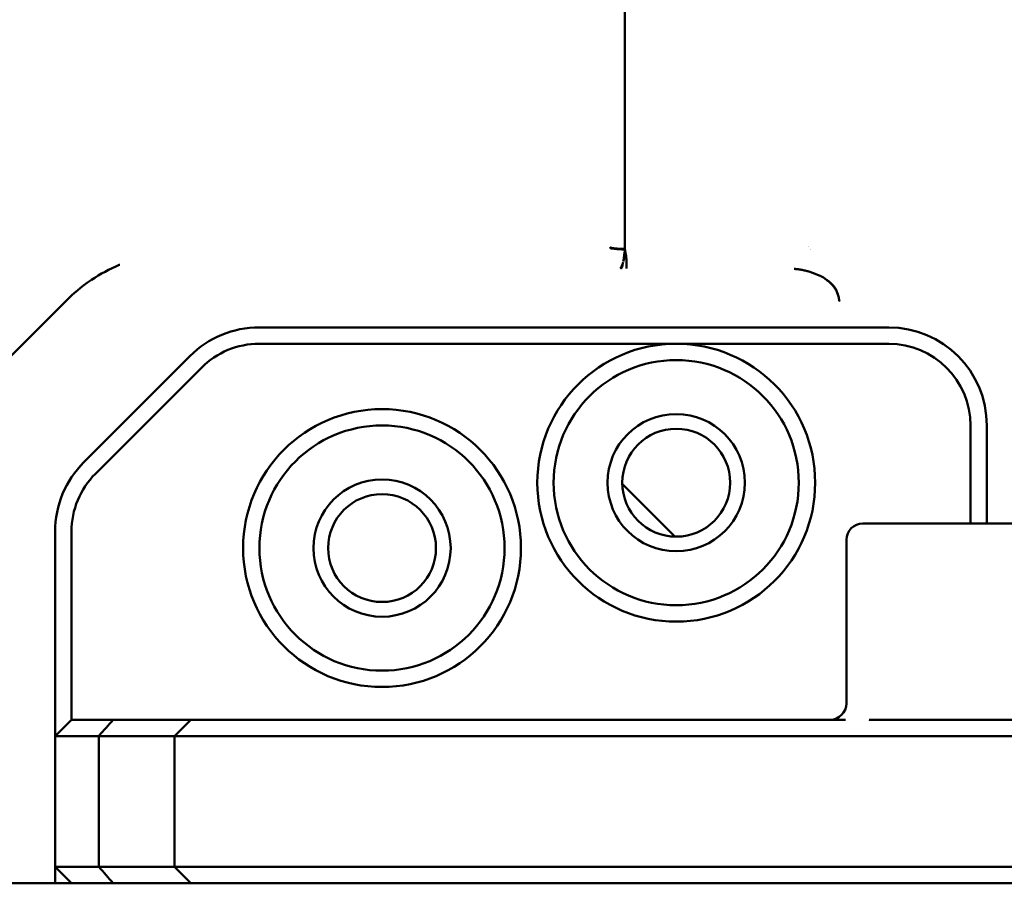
# Model space of a CAD drawing. Header units: millimetres. Extents: x 0 to 14369, y -869 to 2970.
# Tile 136 of 256: x 1338 to 1368, y 1899 to 1926. Entities that reach past the tile are written whole.
import ezdxf

# ---------------------------------------------------------------- set-up
doc = ezdxf.new("R2010")
doc.units = ezdxf.units.MM
doc.header["$LTSCALE"] = 10
doc.layers.add('Bemaßung (ISO)', color=7, linetype='Continuous', lineweight=25)
doc.layers.add('Sichtbar (ISO)', color=7, linetype='Continuous', lineweight=50)
doc.styles.add('Notiztext (DIN)', font='isocpeur.ttf')
doc.dimstyles.new('Standard (DIN)', dxfattribs={"dimscale": 10, "dimtxt": 3.5, "dimasz": 2.5, "dimexe": 3.175, "dimexo": 0.8, "dimgap": 0.8, "dimtad": 1, "dimrnd": 1e-08, "dimzin": 0, "dimtxsty": 'Notiztext (DIN)', "dimcen": 0.09, "dimdle": 10, "dimclrd": 256, "dimclre": 256, "dimclrt": 256, "dimadec": 0, "dimazin": 0, "dimtfac": 1, "dimtmove": 0, "dimatfit": 3, "dimfxl": 1, "dimtolj": 1, "dimtzin": 0, "dimlwd": -1, "dimlwe": -1, "dimarcsym": 0})

# ---------------------------------------------------------------- blocks, each defined once
blk = doc.blocks.new('*D13')
at = {"layer": 'Bemaßung (ISO)', "transparency": 16777216}
for p, q in [((1297.655, 2633.514), (1541.405, 2633.514)), ((1509.655, 1658.514), (1509.655, 2608.514)), ((1293.805, 1633.514), (1541.405, 1633.514))]:
    blk.add_line(p, q, dxfattribs=at)
for points in [[(1505.488, 2608.514), (1513.821, 2608.514), (1509.655, 2633.514)], [(1505.488, 1658.514), (1513.821, 1658.514), (1509.655, 1633.514)]]:
    blk.add_solid(points, dxfattribs=at)
at = {"layer": 'Defpoints', "color": 0, "transparency": 16777216}
for p in [(1289.655, 2633.514), (1509.655, 2633.514), (1285.805, 1633.514)]:
    blk.add_point(p, dxfattribs=at)
at = {"layer": 'Bemaßung (ISO)', "transparency": 16777216, "insert": (1459.655, 2060.889), "char_height": 35, "attachment_point": 1, "rotation": 90, "style": 'Notiztext (DIN)'}
blk.add_mtext('\\A1;1000,00', dxfattribs=at)
blk = doc.blocks.new('*D16')
at = {"layer": 'Bemaßung (ISO)', "transparency": 16777216}
for p, q in [((1319.754, 2563.113), (1623.504, 2563.113)), ((1591.754, 1734.915), (1591.754, 2538.113)), ((1319.754, 1709.915), (1623.504, 1709.915))]:
    blk.add_line(p, q, dxfattribs=at)
for points in [[(1587.587, 2538.113), (1595.921, 2538.113), (1591.754, 2563.113)], [(1587.587, 1734.915), (1595.921, 1734.915), (1591.754, 1709.915)]]:
    blk.add_solid(points, dxfattribs=at)
at = {"layer": 'Defpoints', "color": 0, "transparency": 16777216}
for p in [(1311.754, 2563.113), (1591.754, 2563.113), (1311.754, 1709.915)]:
    blk.add_point(p, dxfattribs=at)
at = {"layer": 'Bemaßung (ISO)', "transparency": 16777216, "insert": (1541.754, 2072.639), "char_height": 35, "attachment_point": 1, "rotation": 90, "style": 'Notiztext (DIN)'}
blk.add_mtext('\\A1;853,20', dxfattribs=at)

msp = doc.modelspace()

# ---------------------------------------------------------------- linework, layer by layer
at = {"layer": 'Sichtbar (ISO)'}
for p, q in [((1356.084, 1918.663), (1356.078, 1979.365)), ((1356.084, 1918.663), (1356.086, 1918.649)), ((1337.066, 1915.154), (1339.01, 1917.098)), ((1364.155, 1916.264), (1344.897, 1916.264)), ((1357.655, 1915.764), (1344.897, 1915.764)), ((1364.155, 1915.764), (1357.655, 1915.764)), ((1342.776, 1915.385), (1339.533, 1912.143)), ((1339.887, 1911.789), (1343.13, 1915.032)), ((1366.655, 1910.264), (1366.655, 1913.264)), ((1367.155, 1910.264), (1367.155, 1913.264)), ((1357.615, 1909.864), (1356.119, 1911.36)), ((1356.119, 1911.36), (1357.615, 1909.864)), ((1338.655, 1903.764), (1338.655, 1910.021)), ((1339.155, 1910.021), (1339.155, 1904.264)), ((1363.361, 1910.264), (1375.861, 1910.264)), ((1362.861, 1909.764), (1362.861, 1904.764)), ((1339.155, 1904.264), (1338.655, 1903.764)), ((1340.433, 1904.264), (1339.155, 1904.264)), ((1340.433, 1904.264), (1342.803, 1904.264)), ((1342.803, 1904.264), (1342.303, 1903.764)), ((1343.9, 1904.264), (1342.803, 1904.264)), ((1362.407, 1904.264), (1343.9, 1904.264)), ((1382.093, 1904.264), (1364.683, 1904.264)), ((1339.987, 1903.764), (1338.655, 1903.764)), ((1338.655, 1899.764), (1338.655, 1903.764)), ((1339.987, 1899.764), (1339.987, 1903.764)), ((1339.987, 1903.764), (1342.303, 1903.764)), ((1343.619, 1903.764), (1342.303, 1903.764)), ((1342.303, 1903.764), (1342.303, 1899.764)), ((1343.619, 1903.764), (1382.071, 1903.764)), ((1338.655, 1899.764), (1339.987, 1899.764)), ((1339.155, 1899.264), (1338.655, 1899.764)), ((1338.655, 1899.264), (1338.655, 1899.764)), ((1342.303, 1899.764), (1339.987, 1899.764)), ((1342.303, 1899.764), (1343.619, 1899.764)), ((1342.803, 1899.264), (1342.303, 1899.764)), ((1343.619, 1899.764), (1382.071, 1899.764)), ((1327.418, 1899.264), (1381.698, 1899.264)), ((1343.9, 1899.264), (1382.092, 1899.264))]:
    msp.add_line(p, q, dxfattribs=at)
for centre, radius in [((1357.655, 1911.514), 4.25), ((1357.655, 1911.514), 3.75), ((1348.655, 1909.514), 4.25), ((1357.655, 1911.514), 2.1), ((1348.655, 1909.514), 3.75), ((1357.655, 1911.514), 1.65), ((1348.655, 1909.514), 2.1), ((1348.655, 1909.514), 1.65)]:
    msp.add_circle(centre, radius, dxfattribs=at)
for centre, radius, start, end in [((1359.549, 1917.255), 2.6, 34.6648, 34.665), ((1359.549, 1917.255), 2.6, 32.1629, 32.1633), ((1344.897, 1913.264), 3, 90, 135), ((1364.155, 1913.264), 3, 0, 90), ((1344.897, 1913.264), 2.5, 90, 135), ((1364.155, 1913.264), 2.5, 0, 90), ((1341.655, 1910.021), 3, 135, 180), ((1341.655, 1910.021), 2.5, 135, 180), ((1359.655, 1914.896), 5, 223.1202, 225), ((1359.655, 1914.896), 5, 223.1202, 225), ((1363.361, 1909.764), 0.5, 90, 180), ((1362.361, 1904.764), 0.5, 270, 0)]:
    msp.add_arc(centre, radius, start, end, dxfattribs=at)
for centre, major_axis, ratio, start_param, end_param in [((1356.132, 1918.705), (-0.503, 0), 0.111328, 0.048435, 1.479567), ((1361.839, 1917.502), (-0.472, -0.07), 0.753307, 3.662224, 4.060754), ((1330.982, 1894.239), (17.404, 19.219), 0.012569, 5.242277, 5.272493), ((1330.314, 1909.997), (18.203, -20.086), 0.012764, 0.995496, 1.024679)]:
    msp.add_ellipse(centre, major_axis=major_axis, ratio=ratio, start_param=start_param, end_param=end_param, dxfattribs=at)
for points, knots in [([(1355.631, 1918.716), (1355.634, 1918.714), (1355.635, 1918.712), (1355.637, 1918.711), (1355.639, 1918.709), (1355.642, 1918.707), (1355.645, 1918.706), (1355.652, 1918.702), (1355.661, 1918.699), (1355.672, 1918.696), (1355.684, 1918.693), (1355.697, 1918.69), (1355.713, 1918.687), (1355.729, 1918.685), (1355.748, 1918.682), (1355.768, 1918.68), (1355.788, 1918.678), (1355.81, 1918.676), (1355.834, 1918.674), (1355.858, 1918.672), (1355.883, 1918.67), (1355.909, 1918.669), (1355.936, 1918.667), (1355.963, 1918.666), (1355.992, 1918.665), (1356.006, 1918.665), (1356.02, 1918.664), (1356.035, 1918.664), (1356.042, 1918.664), (1356.049, 1918.664), (1356.056, 1918.663), (1356.066, 1918.663), (1356.075, 1918.663), (1356.083, 1918.663)], [0.0000835, 0.0000835, 0.0000835, 0.0000835, 0.0619498, 0.0619498, 0.0619498, 0.1238997, 0.1238997, 0.1238997, 0.2477993, 0.2477993, 0.2477993, 0.371699, 0.371699, 0.371699, 0.4955986, 0.4955986, 0.4955986, 0.6194983, 0.6194983, 0.6194983, 0.7433979, 0.7433979, 0.7433979, 0.8672976, 0.8672976, 0.8672976, 0.9292474, 0.9292474, 0.9292474, 0.9602223, 0.9602223, 0.9602223, 1, 1, 1, 1]), ([(1356.09, 1918.627), (1356.09, 1918.618), (1356.081, 1918.596), (1356.075, 1918.541), (1356.055, 1918.441), (1356.047, 1918.331), (1356.036, 1918.276)], [0, 0, 0, 0, 0.157298, 0.352978, 0.632579, 1, 1, 1, 1]), ([(1356.036, 1918.276), (1356.045, 1918.316), (1356.055, 1918.36), (1356.072, 1918.428), (1356.078, 1918.451), (1356.087, 1918.486), (1356.09, 1918.498), (1356.095, 1918.517), (1356.096, 1918.52), (1356.098, 1918.531), (1356.099, 1918.534), (1356.1, 1918.539), (1356.101, 1918.54), (1356.101, 1918.543), (1356.102, 1918.544), (1356.102, 1918.545), (1356.102, 1918.545), (1356.102, 1918.546), (1356.102, 1918.546), (1356.102, 1918.546), (1356.102, 1918.546), (1356.102, 1918.547), (1356.102, 1918.547), (1356.102, 1918.547), (1356.102, 1918.547), (1356.102, 1918.547), (1356.102, 1918.547), (1356.102, 1918.547), (1356.102, 1918.547), (1356.102, 1918.547), (1356.102, 1918.547), (1356.102, 1918.547), (1356.102, 1918.547), (1356.102, 1918.548), (1356.102, 1918.549), (1356.103, 1918.552)], [0.00007582, 0.00007582, 0.00007582, 0.00007582, 0.0161383, 0.0161383, 0.02393401, 0.02393401, 0.02783841, 0.02783841, 0.03013509, 0.03013509, 0.03102443, 0.03102443, 0.03148106, 0.03148106, 0.03171463, 0.03171463, 0.03183312, 0.03183312, 0.03189309, 0.03189309, 0.03192376, 0.03192376, 0.03194384, 0.03194384, 0.03194972, 0.03194972, 0.0319587, 0.0319587, 0.0319642, 0.0319642, 0.0319723, 0.0319723, 0.03199066, 0.03199066, 0.03224106, 0.03224106, 0.03224106, 0.03224106]), ([(1356.091, 1918.626), (1356.092, 1918.614), (1356.095, 1918.602), (1356.099, 1918.578), (1356.101, 1918.565), (1356.103, 1918.552)], [0.000288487, 0.000288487, 0.000288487, 0.000288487, 0.003936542, 0.003936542, 0.007746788, 0.007746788, 0.007746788, 0.007746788]), ([(1356.103, 1918.552), (1356.117, 1918.477), (1356.128, 1918.407), (1356.132, 1918.344), (1356.136, 1918.283), (1356.133, 1918.227), (1356.131, 1918.182), (1356.129, 1918.136), (1356.129, 1918.101), (1356.129, 1918.082), (1356.129, 1918.072), (1356.129, 1918.065), (1356.129, 1918.063)], [0.0000034, 0.0000034, 0.0000034, 0.0000034, 0.2892648, 0.2892648, 0.2892648, 0.5732172, 0.5732172, 0.5732172, 0.8575736, 0.8575736, 0.8575736, 1, 1, 1, 1]), ([(1340.629, 1918.181), (1340.625, 1918.179), (1340.621, 1918.177), (1340.322, 1918.052), (1340.037, 1917.899), (1339.442, 1917.501), (1339.193, 1917.281), (1339.01, 1917.098)], [-0.1432526, -0.1432526, -0.1432526, -0.1432526, -0.1423531, -0.1423531, -0.0776932, -0.0776932, -0.0000087, -0.0000087, -0.0000087, -0.0000087]), ([(1356.032, 1918.261), (1356.018, 1918.201), (1355.972, 1918.108), (1355.95, 1918.07), (1355.941, 1918.064)], [0, 0, 0, 0, 0.5081347, 0.9999719, 0.9999719, 0.9999719, 0.9999719]), ([(1355.964, 1918.063), (1355.97, 1918.065), (1355.976, 1918.072), (1355.987, 1918.092), (1355.992, 1918.106), (1356.009, 1918.158), (1356.02, 1918.206), (1356.032, 1918.261)], [0.00000069, 0.00000069, 0.00000069, 0.00000069, 0.01112888, 0.01112888, 0.02234124, 0.02234124, 0.04524872, 0.04524872, 0.04524872, 0.04524872]), ([(1362.075, 1917.83), (1362.069, 1917.833), (1362.063, 1917.836), (1362.057, 1917.839), (1362.024, 1917.855), (1361.99, 1917.871), (1361.956, 1917.885), (1361.921, 1917.9), (1361.886, 1917.914), (1361.851, 1917.927), (1361.814, 1917.94), (1361.778, 1917.952), (1361.741, 1917.963), (1361.704, 1917.975), (1361.666, 1917.985), (1361.628, 1917.995), (1361.589, 1918.005), (1361.549, 1918.013), (1361.51, 1918.021), (1361.49, 1918.025), (1361.47, 1918.028), (1361.45, 1918.032), (1361.429, 1918.035), (1361.409, 1918.038), (1361.389, 1918.041), (1361.368, 1918.044), (1361.347, 1918.047), (1361.326, 1918.049), (1361.316, 1918.05), (1361.305, 1918.051), (1361.295, 1918.053), (1361.284, 1918.054), (1361.273, 1918.055), (1361.263, 1918.055)], [0.011333, 0.011333, 0.011333, 0.011333, 0.0344381, 0.0344381, 0.0344381, 0.1626755, 0.1626755, 0.1626755, 0.2939442, 0.2939442, 0.2939442, 0.4283105, 0.4283105, 0.4283105, 0.5658324, 0.5658324, 0.5658324, 0.7067039, 0.7067039, 0.7067039, 0.778501, 0.778501, 0.778501, 0.8512732, 0.8512732, 0.8512732, 0.9250828, 0.9250828, 0.9250828, 0.9623985, 0.9623985, 0.9623985, 0.9999999, 0.9999999, 0.9999999, 0.9999999]), ([(1362.646, 1917.065), (1362.645, 1917.071), (1362.644, 1917.077), (1362.643, 1917.082), (1362.642, 1917.089), (1362.641, 1917.095), (1362.64, 1917.101), (1362.638, 1917.113), (1362.636, 1917.125), (1362.634, 1917.137), (1362.633, 1917.145), (1362.631, 1917.153), (1362.63, 1917.161), (1362.627, 1917.176), (1362.624, 1917.191), (1362.62, 1917.205), (1362.61, 1917.249), (1362.598, 1917.29), (1362.583, 1917.328), (1362.569, 1917.367), (1362.552, 1917.402), (1362.533, 1917.434), (1362.524, 1917.45), (1362.515, 1917.465), (1362.505, 1917.48), (1362.494, 1917.495), (1362.484, 1917.509), (1362.472, 1917.523), (1362.45, 1917.551), (1362.426, 1917.576), (1362.401, 1917.6), (1362.397, 1917.604), (1362.392, 1917.609), (1362.388, 1917.613), (1362.367, 1917.632), (1362.347, 1917.65), (1362.324, 1917.667), (1362.29, 1917.692), (1362.256, 1917.717), (1362.222, 1917.74)], [0, 0, 0, 0, 0.016432, 0.016432, 0.016432, 0.033805, 0.033805, 0.033805, 0.068552, 0.068552, 0.068552, 0.093153, 0.093153, 0.093153, 0.138045, 0.138045, 0.138045, 0.277032, 0.277032, 0.277032, 0.416018, 0.416018, 0.416018, 0.484463, 0.484463, 0.484463, 0.555005, 0.555005, 0.555005, 0.694658, 0.694658, 0.694658, 0.719961, 0.719961, 0.719961, 0.832978, 0.832978, 0.832978, 1, 1, 1, 1]), ([(1362.646, 1917.065), (1362.645, 1917.071), (1362.643, 1917.083), (1362.639, 1917.107), (1362.632, 1917.148), (1362.616, 1917.224), (1362.584, 1917.324), (1362.533, 1917.428), (1362.45, 1917.546), (1362.344, 1917.65), (1362.256, 1917.716), (1362.222, 1917.74)], [0, 0, 0, 0, 0.021462, 0.042634, 0.084117, 0.163754, 0.311395, 0.447973, 0.578292, 0.838979, 1, 1, 1, 1]), ([(1362.407, 1904.264), (1362.446, 1904.264), (1362.599, 1904.264), (1362.649, 1904.264), (1362.685, 1904.264), (1362.756, 1904.264), (1362.795, 1904.264), (1362.835, 1904.264), (1362.836, 1904.264), (1362.837, 1904.264)], [-0.02879651, -0.02879651, -0.02879651, -0.02879651, -0.02418127, -0.02418127, -0.01210933, -0.01210933, 0, 0, 0.00029711, 0.00029711, 0.00029711, 0.00029711]), ([(1363.552, 1904.264), (1363.554, 1904.264), (1363.554, 1904.262), (1363.564, 1904.264), (1363.583, 1904.264), (1363.741, 1904.264), (1363.787, 1904.264), (1363.928, 1904.264), (1364.022, 1904.264), (1364.305, 1904.264), (1364.494, 1904.264), (1364.683, 1904.264)], [-0.1441355, -0.1441355, -0.1441355, -0.1441355, -0.1379818, -0.1379818, -0.1033698, -0.1033698, -0.0885849, -0.0885849, -0.0590415, -0.0590415, -0.0000028, -0.0000028, -0.0000028, -0.0000028])]:
    msp.add_open_spline(points, degree=3, knots=knots, dxfattribs=at)
msp.add_open_spline([(1356.086, 1918.649), (1356.088, 1918.642), (1356.089, 1918.635), (1356.09, 1918.627)], degree=3, dxfattribs=at)

# ---------------------------------------------------------------- dimensions: what is measured, and where the dimension line sits
at = {"layer": 'Bemaßung (ISO)'}
for base, p1, p2, picture, middle in [((1509.655, 2633.514), (1285.805, 1633.514), (1289.655, 2633.514), '*D13', (1509.655, 2133.514)), ((1591.754, 2563.113), (1311.754, 1709.915), (1311.754, 2563.113), '*D16', (1591.754, 2136.514))]:
    dim = msp.add_linear_dim(base=base, p1=p1, p2=p2, angle=90, dimstyle='Standard (DIN)', override={"dimgap": 0.8, "dimdec": 2, "dimtol": 0, "dimlim": 0, "dimtp": 0, "dimtm": 0, "dimtdec": 2, "dimtofl": 0, "dimatfit": 1}, dxfattribs=at)
    dim.commit()
    dim.dimension.update_dxf_attribs({"geometry": picture, "text_midpoint": middle, "dimtype": 160})

doc.saveas('drawing.dxf')
